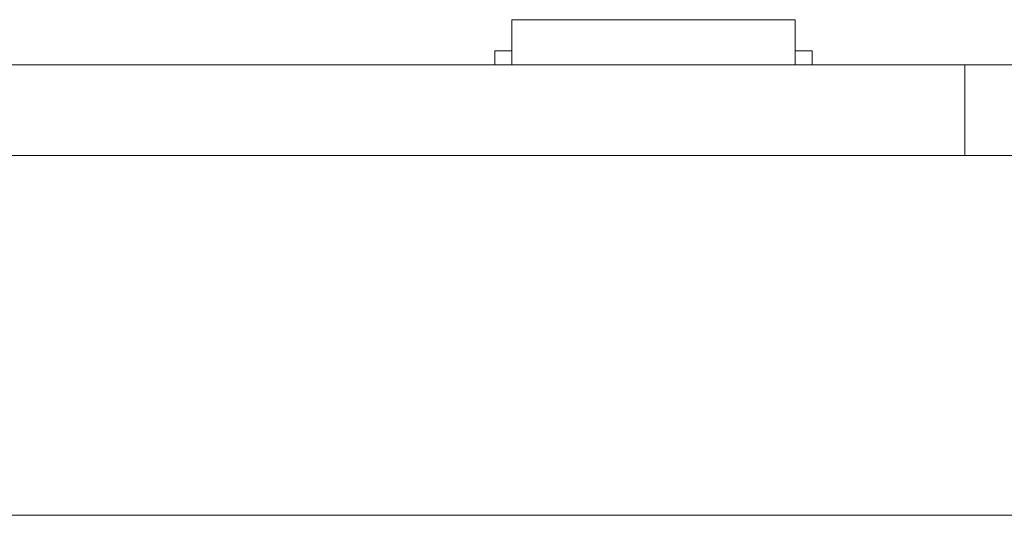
# Model space of a CAD drawing. Header units: inches. Extents: x -35 to 647, y 178 to 608.
# Tile 118 of 234: x 388 to 406, y 441 to 450. Entities that reach past the tile are written whole.
import ezdxf

# ---------------------------------------------------------------- set-up
doc = ezdxf.new("R2010")
doc.units = ezdxf.units.IN
doc.header["$MEASUREMENT"] = 0
doc.layers.add('1', color=7, linetype='Continuous')

# ---------------------------------------------------------------- blocks, each defined once
blk = doc.blocks.new('block 9')
at = {"layer": '1', "color": 8, "lineweight": 18, "true_color": 0x808080}
blk.add_lwpolyline([(-17.905, 441.332), (554.794, 441.332)], dxfattribs=at)
blk = doc.blocks.new('block 1817')
at = {"layer": '1', "color": 18, "lineweight": 13, "true_color": 0x4c0000}
blk.add_lwpolyline([(409.677, 449.282), (405.177, 449.282)], dxfattribs=at)
blk = doc.blocks.new('block 1830')
at = {"layer": '1', "color": 155, "lineweight": 18, "true_color": 0x4c7299}
blk.add_lwpolyline([(397.176, 450.082), (402.176, 450.082)], dxfattribs=at)
blk = doc.blocks.new('block 1831')
at = {"layer": '1', "color": 155, "lineweight": 18, "true_color": 0x4c7299}
blk.add_lwpolyline([(396.876, 449.532), (397.176, 449.532)], dxfattribs=at)
blk = doc.blocks.new('block 1832')
at = {"layer": '1', "color": 155, "lineweight": 18, "true_color": 0x4c7299}
blk.add_lwpolyline([(402.476, 449.532), (402.176, 449.532)], dxfattribs=at)
blk = doc.blocks.new('block 2133')
at = {"layer": '1', "color": 155, "lineweight": 18, "true_color": 0x4c7299}
blk.add_lwpolyline([(405.177, 447.682), (405.177, 449.282)], dxfattribs=at)
blk = doc.blocks.new('block 2160')
at = {"layer": '1', "color": 155, "lineweight": 18, "true_color": 0x4c7299}
blk.add_lwpolyline([(397.176, 450.082), (397.176, 449.282)], dxfattribs=at)
blk = doc.blocks.new('block 2161')
at = {"layer": '1', "color": 155, "lineweight": 18, "true_color": 0x4c7299}
blk.add_lwpolyline([(402.176, 450.082), (402.176, 449.282)], dxfattribs=at)
blk = doc.blocks.new('block 2162')
at = {"layer": '1', "color": 155, "lineweight": 18, "true_color": 0x4c7299}
blk.add_lwpolyline([(396.876, 449.532), (396.876, 449.282)], dxfattribs=at)
blk = doc.blocks.new('block 2163')
at = {"layer": '1', "color": 155, "lineweight": 18, "true_color": 0x4c7299}
blk.add_lwpolyline([(402.476, 449.532), (402.476, 449.282)], dxfattribs=at)
blk = doc.blocks.new('block 2262')
at = {"layer": '1', "color": 18, "lineweight": 13, "true_color": 0x4c0000}
blk.add_lwpolyline([(409.677, 449.282), (405.177, 449.282)], dxfattribs=at)
blk = doc.blocks.new('block 2268')
at = {"layer": '1', "color": 18, "lineweight": 13, "true_color": 0x4c0000}
blk.add_lwpolyline([(405.177, 449.282), (284.952, 449.282)], dxfattribs=at)
blk = doc.blocks.new('block 2273')
at = {"layer": '1', "color": 18, "lineweight": 13, "true_color": 0x4c0000}
blk.add_lwpolyline([(402.295, 449.282), (399.235, 449.282)], dxfattribs=at)
blk = doc.blocks.new('block 2295')
at = {"layer": '1', "color": 18, "lineweight": 13, "true_color": 0x4c0000}
blk.add_lwpolyline([(402.295, 449.282), (399.235, 449.282)], dxfattribs=at)
blk = doc.blocks.new('block 2298')
at = {"layer": '1', "color": 18, "lineweight": 13, "true_color": 0x4c0000}
blk.add_lwpolyline([(405.177, 449.282), (284.952, 449.282)], dxfattribs=at)
blk = doc.blocks.new('block 2357')
at = {"layer": '1', "color": 18, "lineweight": 13, "true_color": 0x4c0000}
blk.add_lwpolyline([(284.952, 449.282), (393.839, 449.282)], dxfattribs=at)
blk = doc.blocks.new('block 2358')
at = {"layer": '1', "color": 18, "lineweight": 13, "true_color": 0x4c0000}
blk.add_lwpolyline([(398.339, 449.282), (529.903, 449.282)], dxfattribs=at)
blk = doc.blocks.new('block 2368')
at = {"layer": '1', "color": 18, "lineweight": 13, "true_color": 0x4c0000}
blk.add_lwpolyline([(402.295, 449.282), (399.235, 449.282)], dxfattribs=at)
blk = doc.blocks.new('block 2369')
at = {"layer": '1', "color": 18, "lineweight": 13, "true_color": 0x4c0000}
blk.add_lwpolyline([(396.235, 449.282), (396.635, 449.282)], dxfattribs=at)
blk = doc.blocks.new('block 2392')
at = {"layer": '1', "color": 18, "lineweight": 13, "true_color": 0x4c0000}
blk.add_lwpolyline([(402.295, 449.282), (399.235, 449.282)], dxfattribs=at)
blk = doc.blocks.new('block 2396')
at = {"layer": '1', "color": 18, "lineweight": 13, "true_color": 0x4c0000}
blk.add_lwpolyline([(396.235, 449.282), (396.635, 449.282)], dxfattribs=at)
blk = doc.blocks.new('block 2404')
at = {"layer": '1', "color": 18, "lineweight": 13, "true_color": 0x4c0000}
blk.add_lwpolyline([(398.339, 449.282), (529.903, 449.282)], dxfattribs=at)
blk = doc.blocks.new('block 2408')
at = {"layer": '1', "color": 18, "lineweight": 13, "true_color": 0x4c0000}
blk.add_lwpolyline([(284.952, 449.282), (393.839, 449.282)], dxfattribs=at)
blk = doc.blocks.new('block 6336')
at = {"layer": '1', "color": 155, "lineweight": 18, "true_color": 0x4c7299}
blk.add_lwpolyline([(405.177, 449.282), (284.952, 449.282)], dxfattribs=at)
blk = doc.blocks.new('block 6341')
at = {"layer": '1', "color": 18, "lineweight": 13, "true_color": 0x4c0000}
blk.add_lwpolyline([(393.839, 449.282), (393.855, 449.282), (393.898, 449.282), (393.97, 449.282), (394.069, 449.282), (394.195, 449.282), (394.344, 449.282), (394.515, 449.282), (394.703, 449.282), (394.903, 449.282), (395.114, 449.282), (395.342, 449.282), (395.583, 449.282), (396.089, 449.282), (396.595, 449.282), (396.836, 449.282), (397.063, 449.282), (397.275, 449.282), (397.475, 449.282), (397.662, 449.282), (397.833, 449.282), (397.983, 449.282), (398.109, 449.282), (398.208, 449.282), (398.279, 449.282), (398.323, 449.282), (398.339, 449.282)], dxfattribs=at)
blk = doc.blocks.new('block 6350')
at = {"layer": '1', "color": 155, "lineweight": 18, "true_color": 0x4c7299}
blk.add_lwpolyline([(409.677, 449.282), (409.665, 449.282), (409.629, 449.282), (409.568, 449.282), (409.483, 449.282), (409.374, 449.282), (409.242, 449.282), (409.091, 449.282), (408.923, 449.282), (408.741, 449.282), (408.55, 449.282), (408.348, 449.282), (408.131, 449.282), (407.903, 449.282), (407.427, 449.282), (406.951, 449.282), (406.723, 449.282), (406.507, 449.282), (406.304, 449.282), (406.113, 449.282), (405.932, 449.282), (405.764, 449.282), (405.613, 449.282), (405.481, 449.282), (405.372, 449.282), (405.286, 449.282), (405.226, 449.282), (405.19, 449.282), (405.177, 449.282)], dxfattribs=at)
blk = doc.blocks.new('block 6360')
at = {"layer": '1', "color": 155, "lineweight": 18, "true_color": 0x4c7299}
blk.add_lwpolyline([(409.677, 447.682), (409.665, 447.682), (409.629, 447.682), (409.568, 447.682), (409.483, 447.682), (409.374, 447.682), (409.242, 447.682), (409.091, 447.682), (408.923, 447.682), (408.741, 447.682), (408.55, 447.682), (408.348, 447.682), (408.131, 447.682), (407.903, 447.682), (407.427, 447.682), (406.951, 447.682), (406.723, 447.682), (406.507, 447.682), (406.304, 447.682), (406.113, 447.682), (405.932, 447.682), (405.764, 447.682), (405.613, 447.682), (405.481, 447.682), (405.372, 447.682), (405.286, 447.682), (405.226, 447.682), (405.19, 447.682), (405.177, 447.682)], dxfattribs=at)
blk = doc.blocks.new('block 6367')
at = {"layer": '1', "color": 155, "lineweight": 18, "true_color": 0x4c7299}
blk.add_lwpolyline([(405.177, 447.682), (284.952, 447.682)], dxfattribs=at)
blk = doc.blocks.new('block 6374')
at = {"layer": '1', "color": 18, "lineweight": 13, "true_color": 0x4c0000}
for points in [[(293.308, 449.282), (312.01, 449.282), (386.82, 449.282), (391.495, 449.282), (393.833, 449.282), (394.655, 449.282), (402.369, 449.282), (421.071, 449.282), (458.476, 449.282)], [(441.432, 449.282), (422.73, 449.282), (413.379, 449.282), (405.744, 449.282), (404.839, 449.282), (402.501, 449.282), (397.825, 449.282), (388.474, 449.282), (369.772, 449.282), (294.963, 449.282)]]:
    blk.add_lwpolyline(points, dxfattribs=at)
blk = doc.blocks.new('block 6377')
at = {"layer": '1', "color": 18, "lineweight": 13, "true_color": 0x4c0000}
for points in [[(293.308, 449.282), (312.01, 449.282), (386.82, 449.282), (391.495, 449.282), (393.833, 449.282), (394.655, 449.282), (402.369, 449.282), (421.071, 449.282), (458.476, 449.282)], [(441.432, 449.282), (422.73, 449.282), (413.379, 449.282), (405.744, 449.282), (404.839, 449.282), (402.501, 449.282), (397.825, 449.282), (388.474, 449.282), (369.772, 449.282), (294.963, 449.282)]]:
    blk.add_lwpolyline(points, dxfattribs=at)
blk = doc.blocks.new('block 6394')
at = {"layer": '1', "color": 18, "lineweight": 13, "true_color": 0x4c0000}
blk.add_open_spline([(402.595, 449.282), (402.419, 449.282), (402.242, 449.282), (402.065, 449.282), (402.029, 449.282), (401.994, 449.282), (401.958, 449.282), (401.05, 449.282), (400.143, 449.282), (399.235, 449.282), (399.138, 449.282), (399.042, 449.282), (398.945, 449.282), (399.042, 449.282), (399.138, 449.282), (399.235, 449.282), (400.143, 449.282), (401.05, 449.282), (401.958, 449.282), (401.994, 449.282), (402.029, 449.282), (402.065, 449.282), (402.242, 449.282), (402.419, 449.282), (402.595, 449.282), (402.395, 449.282), (402.195, 449.282), (401.995, 449.282), (402.195, 449.282), (402.395, 449.282), (402.595, 449.282)], degree=3, knots=[0, 0, 0, 0, 1, 1, 1, 2, 2, 2, 3, 3, 3, 4, 4, 4, 5, 5, 5, 6, 6, 6, 7, 7, 7, 8, 8, 8, 9, 9, 9, 10, 10, 10, 10], dxfattribs=at)
blk = doc.blocks.new('block 6395')
at = {"layer": '1', "color": 18, "lineweight": 13, "true_color": 0x4c0000}
blk.add_open_spline([(402.595, 449.282), (402.419, 449.282), (402.242, 449.282), (402.065, 449.282), (402.029, 449.282), (401.994, 449.282), (401.958, 449.282), (401.05, 449.282), (400.143, 449.282), (399.235, 449.282), (399.138, 449.282), (399.042, 449.282), (398.945, 449.282), (399.042, 449.282), (399.138, 449.282), (399.235, 449.282), (400.143, 449.282), (401.05, 449.282), (401.958, 449.282), (401.994, 449.282), (402.029, 449.282), (402.065, 449.282), (402.242, 449.282), (402.419, 449.282), (402.595, 449.282), (402.395, 449.282), (402.195, 449.282), (401.995, 449.282), (402.195, 449.282), (402.395, 449.282), (402.595, 449.282)], degree=3, knots=[0, 0, 0, 0, 1, 1, 1, 2, 2, 2, 3, 3, 3, 4, 4, 4, 5, 5, 5, 6, 6, 6, 7, 7, 7, 8, 8, 8, 9, 9, 9, 10, 10, 10, 10], dxfattribs=at)
blk = doc.blocks.new('block 6396')
at = {"layer": '1', "color": 18, "lineweight": 13, "true_color": 0x4c0000}
blk.add_open_spline([(398.156, 449.282), (398.252, 449.282), (398.349, 449.282), (398.445, 449.282), (398.349, 449.282), (398.252, 449.282), (398.156, 449.282), (397.915, 449.282), (397.674, 449.282), (397.433, 449.282), (397.397, 449.282), (397.361, 449.282), (397.326, 449.282), (397.149, 449.282), (396.972, 449.282), (396.795, 449.282), (396.995, 449.282), (397.195, 449.282), (397.395, 449.282), (397.195, 449.282), (396.995, 449.282), (396.795, 449.282), (396.972, 449.282), (397.149, 449.282), (397.326, 449.282), (397.361, 449.282), (397.397, 449.282), (397.433, 449.282), (397.674, 449.282), (397.915, 449.282), (398.156, 449.282)], degree=3, knots=[0, 0, 0, 0, 1, 1, 1, 2, 2, 2, 3, 3, 3, 4, 4, 4, 5, 5, 5, 6, 6, 6, 7, 7, 7, 8, 8, 8, 9, 9, 9, 10, 10, 10, 10], dxfattribs=at)
blk = doc.blocks.new('block 6397')
at = {"layer": '1', "color": 18, "lineweight": 13, "true_color": 0x4c0000}
blk.add_open_spline([(398.156, 449.282), (398.252, 449.282), (398.349, 449.282), (398.445, 449.282), (398.349, 449.282), (398.252, 449.282), (398.156, 449.282), (397.915, 449.282), (397.674, 449.282), (397.433, 449.282), (397.397, 449.282), (397.361, 449.282), (397.326, 449.282), (397.149, 449.282), (396.972, 449.282), (396.795, 449.282), (396.995, 449.282), (397.195, 449.282), (397.395, 449.282), (397.195, 449.282), (396.995, 449.282), (396.795, 449.282), (396.972, 449.282), (397.149, 449.282), (397.326, 449.282), (397.361, 449.282), (397.397, 449.282), (397.433, 449.282), (397.674, 449.282), (397.915, 449.282), (398.156, 449.282)], degree=3, knots=[0, 0, 0, 0, 1, 1, 1, 2, 2, 2, 3, 3, 3, 4, 4, 4, 5, 5, 5, 6, 6, 6, 7, 7, 7, 8, 8, 8, 9, 9, 9, 10, 10, 10, 10], dxfattribs=at)
blk = doc.blocks.new('block 6526')
at = {"layer": '1', "color": 18, "lineweight": 13, "true_color": 0x4c0000}
blk.add_open_spline([(398.156, 449.282), (398.252, 449.282), (398.349, 449.282), (398.445, 449.282), (398.349, 449.282), (398.252, 449.282), (398.156, 449.282), (397.915, 449.282), (397.674, 449.282), (397.433, 449.282), (397.397, 449.282), (397.361, 449.282), (397.326, 449.282), (397.149, 449.282), (396.972, 449.282), (396.795, 449.282), (396.995, 449.282), (397.195, 449.282), (397.395, 449.282), (397.195, 449.282), (396.995, 449.282), (396.795, 449.282), (396.972, 449.282), (397.149, 449.282), (397.326, 449.282), (397.361, 449.282), (397.397, 449.282), (397.433, 449.282), (397.674, 449.282), (397.915, 449.282), (398.156, 449.282)], degree=3, knots=[0, 0, 0, 0, 1, 1, 1, 2, 2, 2, 3, 3, 3, 4, 4, 4, 5, 5, 5, 6, 6, 6, 7, 7, 7, 8, 8, 8, 9, 9, 9, 10, 10, 10, 10], dxfattribs=at)
blk = doc.blocks.new('block 6528')
at = {"layer": '1', "color": 18, "lineweight": 13, "true_color": 0x4c0000}
blk.add_open_spline([(402.595, 449.282), (402.419, 449.282), (402.242, 449.282), (402.065, 449.282), (402.029, 449.282), (401.994, 449.282), (401.958, 449.282), (401.05, 449.282), (400.143, 449.282), (399.235, 449.282), (399.138, 449.282), (399.042, 449.282), (398.945, 449.282), (399.042, 449.282), (399.138, 449.282), (399.235, 449.282), (400.143, 449.282), (401.05, 449.282), (401.958, 449.282), (401.994, 449.282), (402.029, 449.282), (402.065, 449.282), (402.242, 449.282), (402.419, 449.282), (402.595, 449.282), (402.395, 449.282), (402.195, 449.282), (401.995, 449.282), (402.195, 449.282), (402.395, 449.282), (402.595, 449.282)], degree=3, knots=[0, 0, 0, 0, 1, 1, 1, 2, 2, 2, 3, 3, 3, 4, 4, 4, 5, 5, 5, 6, 6, 6, 7, 7, 7, 8, 8, 8, 9, 9, 9, 10, 10, 10, 10], dxfattribs=at)
blk = doc.blocks.new('block 6620')
at = {"layer": '1', "color": 18, "lineweight": 13, "true_color": 0x4c0000}
blk.add_open_spline([(402.595, 449.282), (402.419, 449.282), (402.242, 449.282), (402.065, 449.282), (402.029, 449.282), (401.994, 449.282), (401.958, 449.282), (401.05, 449.282), (400.143, 449.282), (399.235, 449.282), (399.138, 449.282), (399.042, 449.282), (398.945, 449.282), (399.042, 449.282), (399.138, 449.282), (399.235, 449.282), (400.143, 449.282), (401.05, 449.282), (401.958, 449.282), (401.994, 449.282), (402.029, 449.282), (402.065, 449.282), (402.242, 449.282), (402.419, 449.282), (402.595, 449.282), (402.395, 449.282), (402.195, 449.282), (401.995, 449.282), (402.195, 449.282), (402.395, 449.282), (402.595, 449.282)], degree=3, knots=[0, 0, 0, 0, 1, 1, 1, 2, 2, 2, 3, 3, 3, 4, 4, 4, 5, 5, 5, 6, 6, 6, 7, 7, 7, 8, 8, 8, 9, 9, 9, 10, 10, 10, 10], dxfattribs=at)
blk = doc.blocks.new('block 6627')
at = {"layer": '1', "color": 18, "lineweight": 13, "true_color": 0x4c0000}
blk.add_open_spline([(398.156, 449.282), (398.252, 449.282), (398.349, 449.282), (398.445, 449.282), (398.349, 449.282), (398.252, 449.282), (398.156, 449.282), (397.915, 449.282), (397.674, 449.282), (397.433, 449.282), (397.397, 449.282), (397.361, 449.282), (397.326, 449.282), (397.149, 449.282), (396.972, 449.282), (396.795, 449.282), (396.995, 449.282), (397.195, 449.282), (397.395, 449.282), (397.195, 449.282), (396.995, 449.282), (396.795, 449.282), (396.972, 449.282), (397.149, 449.282), (397.326, 449.282), (397.361, 449.282), (397.397, 449.282), (397.433, 449.282), (397.674, 449.282), (397.915, 449.282), (398.156, 449.282)], degree=3, knots=[0, 0, 0, 0, 1, 1, 1, 2, 2, 2, 3, 3, 3, 4, 4, 4, 5, 5, 5, 6, 6, 6, 7, 7, 7, 8, 8, 8, 9, 9, 9, 10, 10, 10, 10], dxfattribs=at)
blk = doc.blocks.new('block 6668')
at = {"layer": '1', "color": 18, "lineweight": 13, "true_color": 0x4c0000}
blk.add_open_spline([(399.445, 449.282), (399.45, 449.282), (399.456, 449.282), (399.456, 449.282), (399.456, 449.282), (399.464, 449.282), (399.464, 449.282), (399.464, 449.282), (399.475, 449.282), (399.475, 449.282), (399.475, 449.282), (399.488, 449.282), (399.488, 449.282), (399.488, 449.282), (399.503, 449.282), (399.503, 449.282), (399.503, 449.282), (399.519, 449.282), (399.519, 449.282), (399.519, 449.282), (399.538, 449.282), (399.538, 449.282), (399.538, 449.282), (399.557, 449.282), (399.557, 449.282), (399.557, 449.282), (399.577, 449.282), (399.577, 449.282), (399.577, 449.282), (399.599, 449.282), (399.599, 449.282), (399.599, 449.282), (399.622, 449.282), (399.622, 449.282), (399.622, 449.282), (399.646, 449.282), (399.646, 449.282), (399.646, 449.282), (399.695, 449.282), (399.695, 449.282), (399.695, 449.282), (399.745, 449.282), (399.745, 449.282), (399.745, 449.282), (399.769, 449.282), (399.769, 449.282), (399.769, 449.282), (399.792, 449.282), (399.792, 449.282), (399.792, 449.282), (399.814, 449.282), (399.814, 449.282), (399.814, 449.282), (399.834, 449.282), (399.834, 449.282), (399.834, 449.282), (399.853, 449.282), (399.853, 449.282), (399.853, 449.282), (399.871, 449.282), (399.871, 449.282), (399.871, 449.282), (399.888, 449.282), (399.888, 449.282), (399.888, 449.282), (399.903, 449.282), (399.903, 449.282), (399.903, 449.282), (399.916, 449.282), (399.916, 449.282), (399.916, 449.282), (399.927, 449.282), (399.927, 449.282), (399.927, 449.282), (399.935, 449.282), (399.935, 449.282), (399.935, 449.282), (399.941, 449.282), (399.941, 449.282), (399.941, 449.282), (399.935, 449.282), (399.935, 449.282), (399.935, 449.282), (399.927, 449.282), (399.927, 449.282), (399.927, 449.282), (399.916, 449.282), (399.916, 449.282), (399.916, 449.282), (399.903, 449.282), (399.903, 449.282), (399.903, 449.282), (399.888, 449.282), (399.888, 449.282), (399.888, 449.282), (399.871, 449.282), (399.871, 449.282), (399.871, 449.282), (399.853, 449.282), (399.853, 449.282), (399.853, 449.282), (399.834, 449.282), (399.834, 449.282), (399.834, 449.282), (399.814, 449.282), (399.814, 449.282), (399.814, 449.282), (399.792, 449.282), (399.792, 449.282), (399.792, 449.282), (399.769, 449.282), (399.769, 449.282), (399.769, 449.282), (399.745, 449.282), (399.745, 449.282), (399.745, 449.282), (399.695, 449.282), (399.695, 449.282), (399.695, 449.282), (399.646, 449.282), (399.646, 449.282), (399.646, 449.282), (399.622, 449.282), (399.622, 449.282), (399.622, 449.282), (399.599, 449.282), (399.599, 449.282), (399.599, 449.282), (399.577, 449.282), (399.577, 449.282), (399.577, 449.282), (399.557, 449.282), (399.557, 449.282), (399.557, 449.282), (399.538, 449.282), (399.538, 449.282), (399.538, 449.282), (399.519, 449.282), (399.519, 449.282), (399.519, 449.282), (399.503, 449.282), (399.503, 449.282), (399.503, 449.282), (399.488, 449.282), (399.488, 449.282), (399.488, 449.282), (399.475, 449.282), (399.475, 449.282), (399.475, 449.282), (399.464, 449.282), (399.464, 449.282), (399.464, 449.282), (399.456, 449.282), (399.456, 449.282), (399.456, 449.282), (399.45, 449.282), (399.45, 449.282)], degree=3, knots=[0, 0, 0, 0, 1, 1, 1, 2, 2, 2, 3, 3, 3, 4, 4, 4, 5, 5, 5, 6, 6, 6, 7, 7, 7, 8, 8, 8, 9, 9, 9, 10, 10, 10, 11, 11, 11, 12, 12, 12, 13, 13, 13, 14, 14, 14, 15, 15, 15, 16, 16, 16, 17, 17, 17, 18, 18, 18, 19, 19, 19, 20, 20, 20, 21, 21, 21, 22, 22, 22, 23, 23, 23, 24, 24, 24, 25, 25, 25, 26, 26, 26, 27, 27, 27, 28, 28, 28, 29, 29, 29, 30, 30, 30, 31, 31, 31, 32, 32, 32, 33, 33, 33, 34, 34, 34, 35, 35, 35, 36, 36, 36, 37, 37, 37, 38, 38, 38, 39, 39, 39, 40, 40, 40, 41, 41, 41, 42, 42, 42, 43, 43, 43, 44, 44, 44, 45, 45, 45, 46, 46, 46, 47, 47, 47, 48, 48, 48, 49, 49, 49, 50, 50, 50, 51, 51, 51, 52, 52, 52, 52], dxfattribs=at)
blk = doc.blocks.new('block 6720')
at = {"layer": '1', "color": 18, "lineweight": 13, "true_color": 0x4c0000}
blk.add_open_spline([(399.445, 449.282), (399.45, 449.282), (399.456, 449.282), (399.456, 449.282), (399.456, 449.282), (399.464, 449.282), (399.464, 449.282), (399.464, 449.282), (399.475, 449.282), (399.475, 449.282), (399.475, 449.282), (399.488, 449.282), (399.488, 449.282), (399.488, 449.282), (399.503, 449.282), (399.503, 449.282), (399.503, 449.282), (399.519, 449.282), (399.519, 449.282), (399.519, 449.282), (399.538, 449.282), (399.538, 449.282), (399.538, 449.282), (399.557, 449.282), (399.557, 449.282), (399.557, 449.282), (399.577, 449.282), (399.577, 449.282), (399.577, 449.282), (399.599, 449.282), (399.599, 449.282), (399.599, 449.282), (399.622, 449.282), (399.622, 449.282), (399.622, 449.282), (399.646, 449.282), (399.646, 449.282), (399.646, 449.282), (399.695, 449.282), (399.695, 449.282), (399.695, 449.282), (399.745, 449.282), (399.745, 449.282), (399.745, 449.282), (399.769, 449.282), (399.769, 449.282), (399.769, 449.282), (399.792, 449.282), (399.792, 449.282), (399.792, 449.282), (399.814, 449.282), (399.814, 449.282), (399.814, 449.282), (399.834, 449.282), (399.834, 449.282), (399.834, 449.282), (399.853, 449.282), (399.853, 449.282), (399.853, 449.282), (399.871, 449.282), (399.871, 449.282), (399.871, 449.282), (399.888, 449.282), (399.888, 449.282), (399.888, 449.282), (399.903, 449.282), (399.903, 449.282), (399.903, 449.282), (399.916, 449.282), (399.916, 449.282), (399.916, 449.282), (399.927, 449.282), (399.927, 449.282), (399.927, 449.282), (399.935, 449.282), (399.935, 449.282), (399.935, 449.282), (399.941, 449.282), (399.941, 449.282), (399.941, 449.282), (399.935, 449.282), (399.935, 449.282), (399.935, 449.282), (399.927, 449.282), (399.927, 449.282), (399.927, 449.282), (399.916, 449.282), (399.916, 449.282), (399.916, 449.282), (399.903, 449.282), (399.903, 449.282), (399.903, 449.282), (399.888, 449.282), (399.888, 449.282), (399.888, 449.282), (399.871, 449.282), (399.871, 449.282), (399.871, 449.282), (399.853, 449.282), (399.853, 449.282), (399.853, 449.282), (399.834, 449.282), (399.834, 449.282), (399.834, 449.282), (399.814, 449.282), (399.814, 449.282), (399.814, 449.282), (399.792, 449.282), (399.792, 449.282), (399.792, 449.282), (399.769, 449.282), (399.769, 449.282), (399.769, 449.282), (399.745, 449.282), (399.745, 449.282), (399.745, 449.282), (399.695, 449.282), (399.695, 449.282), (399.695, 449.282), (399.646, 449.282), (399.646, 449.282), (399.646, 449.282), (399.622, 449.282), (399.622, 449.282), (399.622, 449.282), (399.599, 449.282), (399.599, 449.282), (399.599, 449.282), (399.577, 449.282), (399.577, 449.282), (399.577, 449.282), (399.557, 449.282), (399.557, 449.282), (399.557, 449.282), (399.538, 449.282), (399.538, 449.282), (399.538, 449.282), (399.519, 449.282), (399.519, 449.282), (399.519, 449.282), (399.503, 449.282), (399.503, 449.282), (399.503, 449.282), (399.488, 449.282), (399.488, 449.282), (399.488, 449.282), (399.475, 449.282), (399.475, 449.282), (399.475, 449.282), (399.464, 449.282), (399.464, 449.282), (399.464, 449.282), (399.456, 449.282), (399.456, 449.282), (399.456, 449.282), (399.45, 449.282), (399.45, 449.282)], degree=3, knots=[0, 0, 0, 0, 1, 1, 1, 2, 2, 2, 3, 3, 3, 4, 4, 4, 5, 5, 5, 6, 6, 6, 7, 7, 7, 8, 8, 8, 9, 9, 9, 10, 10, 10, 11, 11, 11, 12, 12, 12, 13, 13, 13, 14, 14, 14, 15, 15, 15, 16, 16, 16, 17, 17, 17, 18, 18, 18, 19, 19, 19, 20, 20, 20, 21, 21, 21, 22, 22, 22, 23, 23, 23, 24, 24, 24, 25, 25, 25, 26, 26, 26, 27, 27, 27, 28, 28, 28, 29, 29, 29, 30, 30, 30, 31, 31, 31, 32, 32, 32, 33, 33, 33, 34, 34, 34, 35, 35, 35, 36, 36, 36, 37, 37, 37, 38, 38, 38, 39, 39, 39, 40, 40, 40, 41, 41, 41, 42, 42, 42, 43, 43, 43, 44, 44, 44, 45, 45, 45, 46, 46, 46, 47, 47, 47, 48, 48, 48, 49, 49, 49, 50, 50, 50, 51, 51, 51, 52, 52, 52, 52], dxfattribs=at)
blk = doc.blocks.new('block 6846')
at = {"layer": '1', "color": 18, "lineweight": 13, "true_color": 0x4c0000}
blk.add_lwpolyline([(393.839, 449.282), (393.855, 449.282), (393.898, 449.282), (393.97, 449.282), (394.069, 449.282), (394.195, 449.282), (394.344, 449.282), (394.515, 449.282), (394.703, 449.282), (394.903, 449.282), (395.114, 449.282), (395.342, 449.282), (395.583, 449.282), (396.089, 449.282), (396.595, 449.282), (396.836, 449.282), (397.063, 449.282), (397.275, 449.282), (397.475, 449.282), (397.662, 449.282), (397.833, 449.282), (397.983, 449.282), (398.109, 449.282), (398.208, 449.282), (398.279, 449.282), (398.323, 449.282), (398.339, 449.282)], dxfattribs=at)
blk = doc.blocks.new('block 6853')
at = {"layer": '1', "color": 18, "lineweight": 13, "true_color": 0x4c0000}
blk.add_open_spline([(399.445, 449.282), (399.45, 449.282), (399.456, 449.282), (399.456, 449.282), (399.456, 449.282), (399.464, 449.282), (399.464, 449.282), (399.464, 449.282), (399.475, 449.282), (399.475, 449.282), (399.475, 449.282), (399.488, 449.282), (399.488, 449.282), (399.488, 449.282), (399.503, 449.282), (399.503, 449.282), (399.503, 449.282), (399.519, 449.282), (399.519, 449.282), (399.519, 449.282), (399.538, 449.282), (399.538, 449.282), (399.538, 449.282), (399.557, 449.282), (399.557, 449.282), (399.557, 449.282), (399.577, 449.282), (399.577, 449.282), (399.577, 449.282), (399.599, 449.282), (399.599, 449.282), (399.599, 449.282), (399.622, 449.282), (399.622, 449.282), (399.622, 449.282), (399.646, 449.282), (399.646, 449.282), (399.646, 449.282), (399.695, 449.282), (399.695, 449.282), (399.695, 449.282), (399.745, 449.282), (399.745, 449.282), (399.745, 449.282), (399.769, 449.282), (399.769, 449.282), (399.769, 449.282), (399.792, 449.282), (399.792, 449.282), (399.792, 449.282), (399.814, 449.282), (399.814, 449.282), (399.814, 449.282), (399.834, 449.282), (399.834, 449.282), (399.834, 449.282), (399.853, 449.282), (399.853, 449.282), (399.853, 449.282), (399.871, 449.282), (399.871, 449.282), (399.871, 449.282), (399.888, 449.282), (399.888, 449.282), (399.888, 449.282), (399.903, 449.282), (399.903, 449.282), (399.903, 449.282), (399.916, 449.282), (399.916, 449.282), (399.916, 449.282), (399.927, 449.282), (399.927, 449.282), (399.927, 449.282), (399.935, 449.282), (399.935, 449.282), (399.935, 449.282), (399.941, 449.282), (399.941, 449.282), (399.941, 449.282), (399.935, 449.282), (399.935, 449.282), (399.935, 449.282), (399.927, 449.282), (399.927, 449.282), (399.927, 449.282), (399.916, 449.282), (399.916, 449.282), (399.916, 449.282), (399.903, 449.282), (399.903, 449.282), (399.903, 449.282), (399.888, 449.282), (399.888, 449.282), (399.888, 449.282), (399.871, 449.282), (399.871, 449.282), (399.871, 449.282), (399.853, 449.282), (399.853, 449.282), (399.853, 449.282), (399.834, 449.282), (399.834, 449.282), (399.834, 449.282), (399.814, 449.282), (399.814, 449.282), (399.814, 449.282), (399.792, 449.282), (399.792, 449.282), (399.792, 449.282), (399.769, 449.282), (399.769, 449.282), (399.769, 449.282), (399.745, 449.282), (399.745, 449.282), (399.745, 449.282), (399.695, 449.282), (399.695, 449.282), (399.695, 449.282), (399.646, 449.282), (399.646, 449.282), (399.646, 449.282), (399.622, 449.282), (399.622, 449.282), (399.622, 449.282), (399.599, 449.282), (399.599, 449.282), (399.599, 449.282), (399.577, 449.282), (399.577, 449.282), (399.577, 449.282), (399.557, 449.282), (399.557, 449.282), (399.557, 449.282), (399.538, 449.282), (399.538, 449.282), (399.538, 449.282), (399.519, 449.282), (399.519, 449.282), (399.519, 449.282), (399.503, 449.282), (399.503, 449.282), (399.503, 449.282), (399.488, 449.282), (399.488, 449.282), (399.488, 449.282), (399.475, 449.282), (399.475, 449.282), (399.475, 449.282), (399.464, 449.282), (399.464, 449.282), (399.464, 449.282), (399.456, 449.282), (399.456, 449.282), (399.456, 449.282), (399.45, 449.282), (399.45, 449.282)], degree=3, knots=[0, 0, 0, 0, 1, 1, 1, 2, 2, 2, 3, 3, 3, 4, 4, 4, 5, 5, 5, 6, 6, 6, 7, 7, 7, 8, 8, 8, 9, 9, 9, 10, 10, 10, 11, 11, 11, 12, 12, 12, 13, 13, 13, 14, 14, 14, 15, 15, 15, 16, 16, 16, 17, 17, 17, 18, 18, 18, 19, 19, 19, 20, 20, 20, 21, 21, 21, 22, 22, 22, 23, 23, 23, 24, 24, 24, 25, 25, 25, 26, 26, 26, 27, 27, 27, 28, 28, 28, 29, 29, 29, 30, 30, 30, 31, 31, 31, 32, 32, 32, 33, 33, 33, 34, 34, 34, 35, 35, 35, 36, 36, 36, 37, 37, 37, 38, 38, 38, 39, 39, 39, 40, 40, 40, 41, 41, 41, 42, 42, 42, 43, 43, 43, 44, 44, 44, 45, 45, 45, 46, 46, 46, 47, 47, 47, 48, 48, 48, 49, 49, 49, 50, 50, 50, 51, 51, 51, 52, 52, 52, 52], dxfattribs=at)
blk = doc.blocks.new('block 6875')
at = {"layer": '1', "color": 18, "lineweight": 13, "true_color": 0x4c0000}
blk.add_open_spline([(399.445, 449.282), (399.45, 449.282), (399.456, 449.282), (399.456, 449.282), (399.456, 449.282), (399.464, 449.282), (399.464, 449.282), (399.464, 449.282), (399.475, 449.282), (399.475, 449.282), (399.475, 449.282), (399.488, 449.282), (399.488, 449.282), (399.488, 449.282), (399.503, 449.282), (399.503, 449.282), (399.503, 449.282), (399.519, 449.282), (399.519, 449.282), (399.519, 449.282), (399.538, 449.282), (399.538, 449.282), (399.538, 449.282), (399.557, 449.282), (399.557, 449.282), (399.557, 449.282), (399.577, 449.282), (399.577, 449.282), (399.577, 449.282), (399.599, 449.282), (399.599, 449.282), (399.599, 449.282), (399.622, 449.282), (399.622, 449.282), (399.622, 449.282), (399.646, 449.282), (399.646, 449.282), (399.646, 449.282), (399.695, 449.282), (399.695, 449.282), (399.695, 449.282), (399.745, 449.282), (399.745, 449.282), (399.745, 449.282), (399.769, 449.282), (399.769, 449.282), (399.769, 449.282), (399.792, 449.282), (399.792, 449.282), (399.792, 449.282), (399.814, 449.282), (399.814, 449.282), (399.814, 449.282), (399.834, 449.282), (399.834, 449.282), (399.834, 449.282), (399.853, 449.282), (399.853, 449.282), (399.853, 449.282), (399.871, 449.282), (399.871, 449.282), (399.871, 449.282), (399.888, 449.282), (399.888, 449.282), (399.888, 449.282), (399.903, 449.282), (399.903, 449.282), (399.903, 449.282), (399.916, 449.282), (399.916, 449.282), (399.916, 449.282), (399.927, 449.282), (399.927, 449.282), (399.927, 449.282), (399.935, 449.282), (399.935, 449.282), (399.935, 449.282), (399.941, 449.282), (399.941, 449.282), (399.941, 449.282), (399.935, 449.282), (399.935, 449.282), (399.935, 449.282), (399.927, 449.282), (399.927, 449.282), (399.927, 449.282), (399.916, 449.282), (399.916, 449.282), (399.916, 449.282), (399.903, 449.282), (399.903, 449.282), (399.903, 449.282), (399.888, 449.282), (399.888, 449.282), (399.888, 449.282), (399.871, 449.282), (399.871, 449.282), (399.871, 449.282), (399.853, 449.282), (399.853, 449.282), (399.853, 449.282), (399.834, 449.282), (399.834, 449.282), (399.834, 449.282), (399.814, 449.282), (399.814, 449.282), (399.814, 449.282), (399.792, 449.282), (399.792, 449.282), (399.792, 449.282), (399.769, 449.282), (399.769, 449.282), (399.769, 449.282), (399.745, 449.282), (399.745, 449.282), (399.745, 449.282), (399.695, 449.282), (399.695, 449.282), (399.695, 449.282), (399.646, 449.282), (399.646, 449.282), (399.646, 449.282), (399.622, 449.282), (399.622, 449.282), (399.622, 449.282), (399.599, 449.282), (399.599, 449.282), (399.599, 449.282), (399.577, 449.282), (399.577, 449.282), (399.577, 449.282), (399.557, 449.282), (399.557, 449.282), (399.557, 449.282), (399.538, 449.282), (399.538, 449.282), (399.538, 449.282), (399.519, 449.282), (399.519, 449.282), (399.519, 449.282), (399.503, 449.282), (399.503, 449.282), (399.503, 449.282), (399.488, 449.282), (399.488, 449.282), (399.488, 449.282), (399.475, 449.282), (399.475, 449.282), (399.475, 449.282), (399.464, 449.282), (399.464, 449.282), (399.464, 449.282), (399.456, 449.282), (399.456, 449.282), (399.456, 449.282), (399.45, 449.282), (399.45, 449.282)], degree=3, knots=[0, 0, 0, 0, 1, 1, 1, 2, 2, 2, 3, 3, 3, 4, 4, 4, 5, 5, 5, 6, 6, 6, 7, 7, 7, 8, 8, 8, 9, 9, 9, 10, 10, 10, 11, 11, 11, 12, 12, 12, 13, 13, 13, 14, 14, 14, 15, 15, 15, 16, 16, 16, 17, 17, 17, 18, 18, 18, 19, 19, 19, 20, 20, 20, 21, 21, 21, 22, 22, 22, 23, 23, 23, 24, 24, 24, 25, 25, 25, 26, 26, 26, 27, 27, 27, 28, 28, 28, 29, 29, 29, 30, 30, 30, 31, 31, 31, 32, 32, 32, 33, 33, 33, 34, 34, 34, 35, 35, 35, 36, 36, 36, 37, 37, 37, 38, 38, 38, 39, 39, 39, 40, 40, 40, 41, 41, 41, 42, 42, 42, 43, 43, 43, 44, 44, 44, 45, 45, 45, 46, 46, 46, 47, 47, 47, 48, 48, 48, 49, 49, 49, 50, 50, 50, 51, 51, 51, 52, 52, 52, 52], dxfattribs=at)

msp = doc.modelspace()

# ---------------------------------------------------------------- block references
at = {"layer": '1'}
for name in ['block 1830', 'block 2160', 'block 2161', 'block 1831', 'block 2162', 'block 1832', 'block 2163', 'block 6374', 'block 6377', 'block 2268', 'block 2298', 'block 2357', 'block 2408', 'block 6336', 'block 6341', 'block 6846', 'block 2369', 'block 2396', 'block 6396', 'block 6397', 'block 6526', 'block 6627', 'block 2358', 'block 2404', 'block 6394', 'block 6395', 'block 6528', 'block 6620', 'block 2273', 'block 2295', 'block 2368', 'block 2392', 'block 6668', 'block 6720', 'block 6853', 'block 6875', 'block 1817', 'block 2133', 'block 2262', 'block 6350', 'block 6367', 'block 6360', 'block 9']:
    msp.add_blockref(name, (0, 0), dxfattribs=at)

doc.saveas('drawing.dxf')
